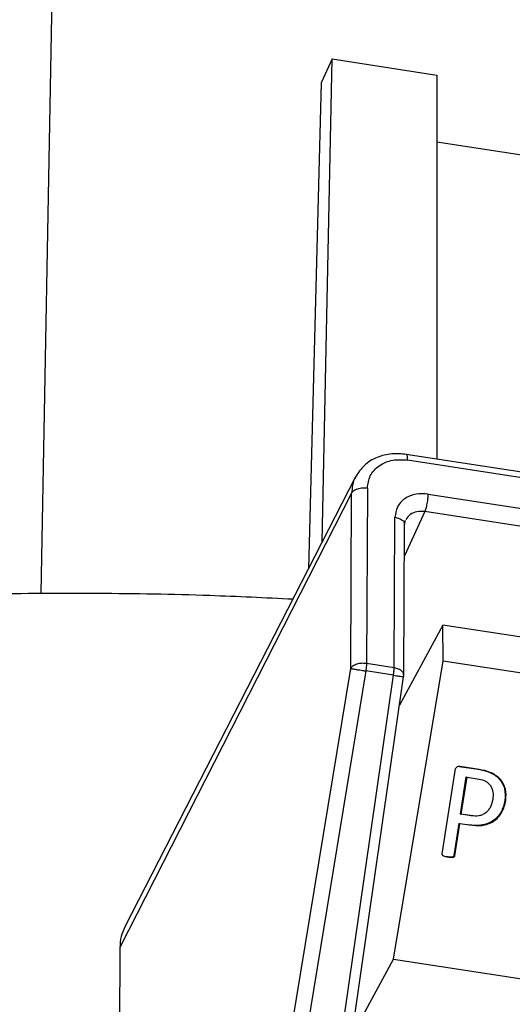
# Model space of a CAD drawing. Header units: millimetres. Extents: x 226 to 954, y 75 to 822.
# Tile 9 of 127: x 316 to 327, y 205 to 228. Entities that reach past the tile are written whole.
import ezdxf

# ---------------------------------------------------------------- set-up
doc = ezdxf.new("R2010")
doc.units = ezdxf.units.MM

msp = doc.modelspace()

# ---------------------------------------------------------------- linework, layer by layer
at = {"color": 179, "linetype": 'Continuous', "lineweight": 25}
for p, q in [((316.556, 214.489), (317.306, 255.493)), ((323.303, 226.897), (323.044, 226.34)), ((323.07, 215.686), (323.303, 226.897)), ((323.303, 226.897), (325.733, 226.521)), ((325.733, 226.521), (325.733, 217.61)), ((323.044, 226.34), (322.751, 215.063)), ((341.481, 222.532), (325.733, 224.968)), ((351.293, 213.656), (325.02, 217.72)), ((351.325, 213.523), (325.051, 217.587)), ((323.846, 217.199), (318.492, 206.751)), ((324.12, 216.937), (324.098, 212.864)), ((323.754, 216.822), (318.378, 206.276)), ((323.732, 212.749), (323.754, 216.822)), ((325.531, 216.797), (350.838, 212.883)), ((324.74, 212.765), (324.759, 216.26)), ((324.981, 216.104), (325.002, 216.19)), ((350.76, 212.475), (325.453, 216.39)), ((324.962, 212.611), (324.981, 216.105)), ((325.873, 213.757), (324.864, 211.898)), ((325.876, 212.929), (325.873, 213.757)), ((350.461, 209.954), (325.873, 213.757)), ((320.66, 194.029), (323.732, 212.749)), ((324.74, 212.765), (324.098, 212.864)), ((324.726, 206.004), (325.876, 212.929)), ((325.876, 212.929), (350.448, 209.128)), ((324.083, 212.693), (321.011, 193.972)), ((322.02, 193.816), (324.725, 212.593)), ((323.762, 204.248), (324.959, 212.559)), ((324.725, 212.593), (324.083, 212.693)), ((326.249, 210.478), (326.689, 210.41)), ((326.249, 210.478), (326.27, 210.475)), ((326.71, 210.407), (326.27, 210.475)), ((326.144, 210.372), (325.848, 208.451)), ((326.276, 209.371), (326.409, 210.233)), ((326.297, 209.368), (326.43, 210.23)), ((326.409, 210.233), (326.43, 210.23)), ((326.43, 210.23), (326.667, 210.193)), ((326.699, 210.408), (326.689, 210.41)), ((326.71, 210.407), (326.699, 210.408)), ((327.31, 209.689), (327.32, 209.687)), ((327.32, 209.687), (327.331, 209.686)), ((326.508, 209.335), (326.276, 209.371)), ((326.276, 209.371), (326.297, 209.368)), ((326.529, 209.332), (326.297, 209.368)), ((326.529, 209.332), (326.508, 209.335)), ((326.243, 209.156), (326.127, 208.408)), ((326.148, 208.405), (326.264, 209.153)), ((326.243, 209.156), (326.264, 209.153)), ((326.264, 209.153), (326.491, 209.118)), ((326.127, 208.408), (326.148, 208.405)), ((318.378, 206.276), (318.256, 184.01)), ((323.758, 204.22), (324.726, 206.004)), ((324.726, 206.004), (349.459, 202.178))]:
    msp.add_line(p, q, dxfattribs=at)
at = {"color": 8, "linetype": 'Continuous', "lineweight": 25}
msp.add_line((325.453, 216.39), (324.977, 215.364), dxfattribs=at)
at = {"color": 179, "linetype": 'Continuous', "lineweight": 25}
for points, knots in [([(368.635, 226.529), (368.627, 226.786), (368.603, 227.527), (368.428, 228.75), (368.121, 230.194), (367.686, 231.627), (367.131, 233.047), (366.456, 234.449), (365.663, 235.83), (364.754, 237.188), (363.73, 238.517), (362.596, 239.817), (361.352, 241.083), (360.002, 242.312), (358.55, 243.501), (356.999, 244.648), (355.352, 245.75), (353.614, 246.804), (351.788, 247.807), (349.88, 248.758), (347.893, 249.654), (345.832, 250.492), (343.703, 251.271), (341.511, 251.989), (339.26, 252.644), (336.956, 253.235), (334.605, 253.76), (332.212, 254.218), (329.783, 254.607), (327.324, 254.928), (324.841, 255.178), (322.34, 255.357), (319.826, 255.471), (318.146, 255.486), (317.306, 255.493)], [0, 0, 0, 0, 0.016767, 0.048484, 0.080201, 0.111918, 0.143635, 0.175353, 0.20707, 0.238787, 0.270504, 0.302221, 0.333939, 0.365656, 0.397373, 0.42909, 0.460807, 0.492525, 0.524242, 0.555959, 0.587676, 0.619394, 0.651111, 0.682828, 0.714545, 0.746262, 0.77798, 0.809697, 0.841414, 0.873131, 0.904848, 0.936566, 0.968283, 1, 1, 1, 1]), ([(325.02, 217.72), (324.908, 217.729), (324.673, 217.749), (324.333, 217.66), (324.03, 217.48), (323.905, 217.29), (323.843, 217.195)], [0, 0, 0, 0, 0.229142, 0.479383, 0.740681, 1, 1, 1, 1]), ([(324.12, 216.937), (324.133, 217.035), (324.153, 217.186), (324.27, 217.352), (324.39, 217.461), (324.539, 217.54), (324.755, 217.606), (324.935, 217.594), (325.051, 217.587)], [0, 0, 0, 0, 0.2394581, 0.3683606, 0.4999993, 0.6316365, 0.7605409, 1, 1, 1, 1]), ([(323.754, 216.822), (323.768, 216.841), (323.79, 216.872), (323.844, 216.903), (323.894, 216.923), (323.95, 216.936), (324.026, 216.946), (324.083, 216.941), (324.12, 216.937)], [0, 0, 0, 0, 0.239691, 0.368507, 0.499997, 0.631478, 0.760301, 1, 1, 1, 1]), ([(325.531, 216.797), (325.434, 216.804), (325.285, 216.813), (325.106, 216.759), (324.983, 216.693), (324.883, 216.603), (324.786, 216.465), (324.77, 216.341), (324.759, 216.26)], [0, 0, 0, 0, 0.239457, 0.36836, 0.499998, 0.631638, 0.760546, 1, 1, 1, 1]), ([(325.453, 216.39), (325.463, 216.414), (325.477, 216.451), (325.495, 216.519), (325.508, 216.577), (325.518, 216.637), (325.528, 216.714), (325.529, 216.764), (325.531, 216.797)], [0, 0, 0, 0, 0.239693, 0.368515, 0.499994, 0.631481, 0.760306, 1, 1, 1, 1]), ([(257.774, 180.864), (257.776, 181.028), (257.785, 181.699), (257.92, 182.874), (258.179, 184.386), (258.562, 185.89), (259.058, 187.383), (259.668, 188.861), (260.391, 190.323), (261.225, 191.764), (262.169, 193.183), (263.22, 194.577), (264.378, 195.942), (265.638, 197.276), (267, 198.577), (268.46, 199.842), (270.016, 201.068), (271.664, 202.253), (273.401, 203.395), (275.225, 204.491), (277.13, 205.54), (279.114, 206.539), (281.172, 207.487), (283.301, 208.381), (285.497, 209.22), (287.755, 210.002), (290.07, 210.725), (292.439, 211.389), (294.856, 211.991), (297.317, 212.531), (299.817, 213.008), (302.351, 213.42), (304.914, 213.768), (307.501, 214.049), (310.094, 214.263), (312.688, 214.411), (315.278, 214.493), (317.871, 214.507), (320.245, 214.468), (321.75, 214.395), (322.393, 214.364)], [0, 0, 0, 0, 0.008763, 0.03579, 0.062817, 0.089844, 0.116871, 0.143898, 0.170925, 0.197952, 0.224979, 0.252006, 0.279033, 0.30606, 0.333087, 0.360114, 0.387141, 0.414168, 0.441195, 0.468222, 0.495249, 0.522276, 0.549303, 0.57633, 0.603357, 0.630384, 0.657411, 0.684438, 0.711465, 0.738492, 0.765519, 0.792546, 0.819573, 0.8466, 0.873627, 0.900251, 0.926876, 0.953501, 0.980125, 1, 1, 1, 1]), ([(324.098, 212.864), (324.059, 212.868), (323.982, 212.875), (323.869, 212.852), (323.777, 212.81), (323.747, 212.769), (323.732, 212.749)], [0, 0, 0, 0, 0.2499984, 0.5000041, 0.749998, 1, 1, 1, 1]), ([(323.732, 212.749), (323.745, 212.747), (323.771, 212.743), (323.852, 212.73), (323.934, 212.717), (324.011, 212.704), (324.058, 212.697), (324.083, 212.693)], [0, 0, 0, 0, 0.249574, 0.499154, 0.692925, 0.832397, 1, 1, 1, 1]), ([(324.098, 212.864), (324.097, 212.838), (324.096, 212.784), (324.087, 212.723), (324.083, 212.693)], [0, 0, 0, 0, 0.499998, 1, 1, 1, 1]), ([(324.725, 212.593), (324.729, 212.624), (324.738, 212.685), (324.739, 212.738), (324.74, 212.765)], [0, 0, 0, 0, 0.500002, 1, 1, 1, 1]), ([(324.959, 212.556), (324.959, 212.557), (324.96, 212.562), (324.962, 212.576), (324.962, 212.59), (324.962, 212.6)], [0, 0, 0, 0, 0.047641, 0.336846, 1, 1, 1, 1]), ([(326.27, 210.475), (326.255, 210.475), (326.225, 210.477), (326.188, 210.46), (326.167, 210.438), (326.152, 210.411), (326.147, 210.388), (326.144, 210.372)], [0, 0, 0, 0, 0.24956, 0.499281, 0.624333, 0.75002, 1, 1, 1, 1]), ([(326.689, 210.41), (326.777, 210.393), (326.908, 210.367), (327.068, 210.284), (327.172, 210.198), (327.254, 210.089), (327.323, 209.919), (327.315, 209.781), (327.31, 209.689)], [0, 0, 0, 0, 0.250361, 0.375549, 0.50079, 0.625892, 0.750985, 1, 1, 1, 1]), ([(327.331, 209.686), (327.336, 209.778), (327.344, 209.916), (327.275, 210.086), (327.193, 210.195), (327.089, 210.281), (326.929, 210.364), (326.798, 210.39), (326.71, 210.407)], [0, 0, 0, 0, 0.249015, 0.374106, 0.499211, 0.624448, 0.749639, 1, 1, 1, 1]), ([(326.667, 210.193), (326.724, 210.183), (326.808, 210.167), (326.906, 210.107), (326.968, 210.046), (327.008, 209.969), (327.041, 209.857), (327.033, 209.769), (327.027, 209.711)], [0, 0, 0, 0, 0.250148, 0.37516, 0.500151, 0.625236, 0.750369, 1, 1, 1, 1]), ([(327.31, 209.689), (327.287, 209.594), (327.253, 209.451), (327.135, 209.295), (327.024, 209.201), (326.893, 209.141), (326.707, 209.096), (326.565, 209.111), (326.47, 209.121)], [0, 0, 0, 0, 0.24934, 0.374476, 0.499604, 0.624747, 0.749971, 1, 1, 1, 1]), ([(326.491, 209.118), (326.585, 209.108), (326.728, 209.093), (326.914, 209.138), (327.045, 209.198), (327.156, 209.292), (327.274, 209.448), (327.308, 209.591), (327.331, 209.686)], [0, 0, 0, 0, 0.250028, 0.375247, 0.500396, 0.625521, 0.75066, 1, 1, 1, 1]), ([(327.027, 209.711), (327.013, 209.652), (326.993, 209.564), (326.929, 209.462), (326.866, 209.398), (326.789, 209.353), (326.676, 209.318), (326.588, 209.327), (326.529, 209.332)], [0, 0, 0, 0, 0.2497393, 0.3749301, 0.5000463, 0.6251295, 0.7502957, 1, 1, 1, 1]), ([(325.848, 208.451), (325.847, 208.447), (325.847, 208.44), (325.85, 208.429), (325.856, 208.42), (325.874, 208.406), (325.919, 208.39), (325.962, 208.382), (325.99, 208.376)], [0, 0, 0, 0, 0.062576, 0.125215, 0.187688, 0.250519, 0.50026, 1, 1, 1, 1]), ([(326.127, 208.408), (326.126, 208.404), (326.125, 208.397), (326.118, 208.387), (326.109, 208.381), (326.089, 208.372), (326.041, 208.371), (325.998, 208.376), (325.969, 208.379)], [0, 0, 0, 0, 0.062666, 0.125097, 0.187889, 0.250384, 0.500238, 1, 1, 1, 1]), ([(325.99, 208.376), (326.019, 208.373), (326.062, 208.368), (326.11, 208.369), (326.13, 208.378), (326.139, 208.384), (326.146, 208.394), (326.147, 208.401), (326.148, 208.405)], [0, 0, 0, 0, 0.499762, 0.749612, 0.812105, 0.874912, 0.937326, 1, 1, 1, 1]), ([(318.493, 206.751), (318.461, 206.678), (318.394, 206.529), (318.383, 206.362), (318.378, 206.276)], [0, 0, 0, 0, 0.486013, 1, 1, 1, 1])]:
    msp.add_open_spline(points, degree=3, knots=knots, dxfattribs=at)
at = {"color": 8, "linetype": 'Continuous', "lineweight": 25}
for points, knots in [([(325.051, 217.587), (325.051, 217.615), (325.049, 217.66), (325.04, 217.697), (325.031, 217.716), (325.023, 217.718), (325.019, 217.72)], [0, 0, 0, 0, 0.388224, 0.59687, 0.809832, 1, 1, 1, 1]), ([(323.844, 217.196), (323.843, 217.194), (323.806, 217.139), (323.77, 217.013), (323.759, 216.884), (323.754, 216.822)], [0, 0, 0, 0, 0.01188, 0.520301, 1, 1, 1, 1]), ([(325.453, 216.39), (325.391, 216.393), (325.266, 216.4), (325.102, 216.332), (325.041, 216.248), (325.01, 216.205)], [0, 0, 0, 0, 0.333331, 0.666668, 1, 1, 1, 1]), ([(324.759, 216.26), (324.794, 216.252), (324.848, 216.24), (324.906, 216.21), (324.942, 216.182), (324.966, 216.151), (324.981, 216.125), (324.979, 216.109), (324.978, 216.105)], [0, 0, 0, 0, 0.297544, 0.457452, 0.620673, 0.783892, 0.943795, 1, 1, 1, 1]), ([(324.957, 212.601), (324.959, 212.609), (324.964, 212.639), (324.926, 212.689), (324.85, 212.74), (324.777, 212.757), (324.74, 212.765)], [0, 0, 0, 0, 0.112124, 0.408085, 0.704036, 1, 1, 1, 1])]:
    msp.add_open_spline(points, degree=3, knots=knots, dxfattribs=at)
for points in [[(324.725, 212.593), (324.75, 212.59), (324.775, 212.586), (324.798, 212.583)], [(324.798, 212.583), (324.817, 212.58), (324.835, 212.577), (324.851, 212.575)], [(324.851, 212.575), (324.874, 212.572), (324.894, 212.569), (324.911, 212.566)], [(324.911, 212.566), (324.933, 212.563), (324.95, 212.561), (324.954, 212.56)]]:
    msp.add_open_spline(points, degree=3, dxfattribs=at)

doc.saveas('drawing.dxf')
